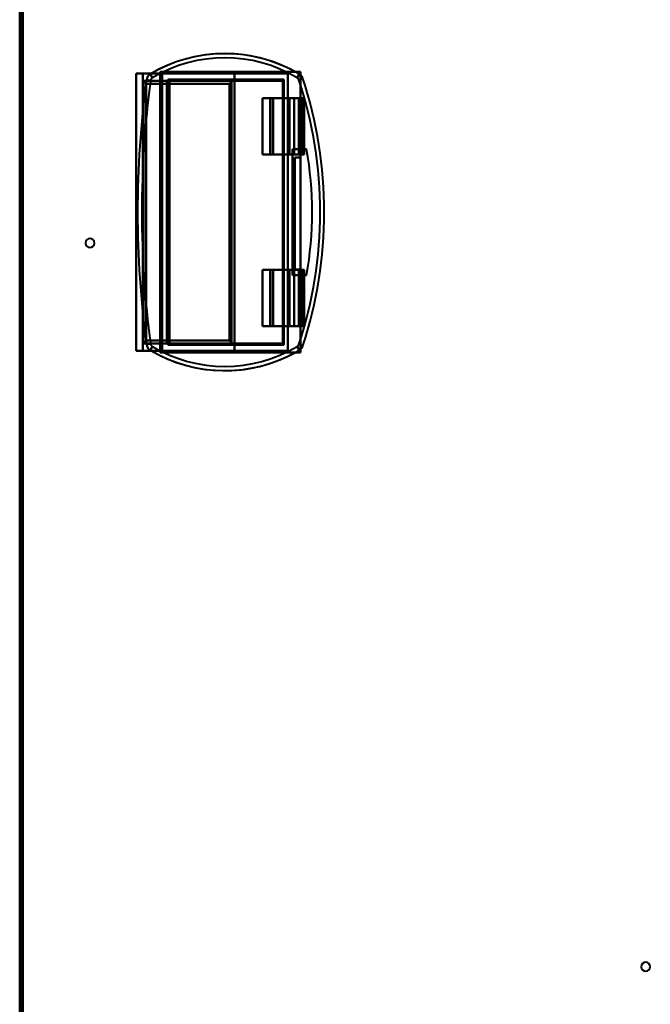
# Model space of a CAD drawing. Header units: millimetres. Extents: x -1087 to 1688, y -120 to 1210.
# Tile 64 of 92: x 175 to 400, y 351 to 702. Entities that reach past the tile are written whole.
import ezdxf

# ---------------------------------------------------------------- set-up
doc = ezdxf.new("R2010")
doc.units = ezdxf.units.MM
doc.layers.add('G-IMPT', color=8, linetype='Continuous', lineweight=40)

# ---------------------------------------------------------------- blocks, each defined once
blk = doc.blocks.new('NEXA 2000 CALQUES_dwg-762145-Arrière')
at = {"layer": 'G-IMPT'}
for p, q in [((175.5, 1137.27), (175.5, 129.47)), ((216.5, 682.77), (216.5, 583.97)), ((216.5, 682.77), (218.9, 682.77)), ((218.9, 682.77), (216.5, 682.77)), ((221.5, 682.58), (222.27, 681.29)), ((222.27, 681.29), (221.5, 682.58)), ((225.7, 682.77), (225.24, 682.77)), ((225.24, 682.77), (225.7, 682.77)), ((225.7, 583.97), (225.7, 682.77)), ((273.82, 681.29), (274.58, 682.58)), ((274.58, 682.58), (273.82, 681.29)), ((275.81, 681.05), (274.39, 680.58)), ((274.39, 680.58), (275.81, 681.05)), ((220.16, 680.55), (221.64, 680.35)), ((221.64, 680.35), (220.16, 680.55)), ((227.41, 680.17), (228.3, 680.17)), ((228.3, 680.17), (227.41, 680.17)), ((228.3, 586.57), (228.3, 680.17)), ((264.08, 673.97), (264.08, 653.97)), ((265.28, 673.97), (264.08, 673.97)), ((264.08, 673.97), (265.28, 673.97)), ((272.71, 673.97), (270.78, 673.97)), ((270.78, 673.97), (272.71, 673.97)), ((271.06, 673.97), (274.44, 673.97)), ((274.44, 673.97), (271.06, 673.97)), ((275.98, 673.97), (276.3, 673.97)), ((276.3, 673.97), (275.98, 673.97)), ((276.3, 653.97), (276.3, 673.97)), ((264.08, 653.97), (265.28, 653.97)), ((265.28, 653.97), (264.08, 653.97)), ((270.78, 653.97), (272.71, 653.97)), ((272.71, 653.97), (270.78, 653.97)), ((274.44, 653.97), (271.06, 653.97)), ((271.06, 653.97), (274.44, 653.97)), ((276.3, 653.97), (275.98, 653.97)), ((275.98, 653.97), (276.3, 653.97)), ((264.08, 612.77), (264.08, 592.77)), ((265.28, 612.77), (264.08, 612.77)), ((264.08, 612.77), (265.28, 612.77)), ((272.71, 612.77), (270.78, 612.77)), ((270.78, 612.77), (272.71, 612.77)), ((271.06, 612.77), (274.44, 612.77)), ((274.44, 612.77), (271.06, 612.77)), ((275.98, 612.77), (276.3, 612.77)), ((276.3, 612.77), (275.98, 612.77)), ((276.3, 592.77), (276.3, 612.77)), ((264.08, 592.77), (265.28, 592.77)), ((265.28, 592.77), (264.08, 592.77)), ((270.78, 592.77), (272.71, 592.77)), ((272.71, 592.77), (270.78, 592.77)), ((274.44, 592.77), (271.06, 592.77)), ((271.06, 592.77), (274.44, 592.77)), ((276.3, 592.77), (275.98, 592.77)), ((275.98, 592.77), (276.3, 592.77)), ((220.16, 586.2), (221.64, 586.4)), ((221.64, 586.4), (220.16, 586.2)), ((228.3, 586.57), (227.41, 586.57)), ((227.41, 586.57), (228.3, 586.57)), ((275.81, 585.69), (274.39, 586.16)), ((274.39, 586.16), (275.81, 585.69)), ((218.9, 583.97), (216.5, 583.97)), ((216.5, 583.97), (218.9, 583.97)), ((221.5, 584.17), (222.27, 585.45)), ((222.27, 585.45), (221.5, 584.17)), ((225.24, 583.97), (225.7, 583.97)), ((225.7, 583.97), (225.24, 583.97)), ((274.58, 584.17), (273.82, 585.45)), ((273.82, 585.45), (274.58, 584.17))]:
    blk.add_line(p, q, dxfattribs=at)
at = {"layer": 'G-IMPT', "flags": 128}
for points in [[(175, 1137.77), (175, 885.57), (175, 633.37), (175, 381.17), (175, 128.97)], [(175, 1137.77), (175, 885.57), (175, 633.37), (175, 381.17), (175, 128.97)], [(175, 128.97), (175, 381.17), (175, 633.37), (175, 885.57), (175, 1137.77)], [(175, 128.97), (175, 381.17), (175, 633.37), (175, 885.57), (175, 1137.77)], [(175.5, 128.97), (175.5, 381.17), (175.5, 633.37), (175.5, 885.57), (175.5, 1137.77)], [(175.5, 129.47), (175.5, 381.42), (175.5, 633.37), (175.5, 885.32), (175.5, 1137.27)], [(175.5, 1137.27), (175.5, 885.32), (175.5, 633.37), (175.5, 381.42), (175.5, 129.47)], [(175.5, 129.47), (175.5, 381.42), (175.5, 633.37), (175.5, 885.32), (175.5, 1137.27)], [(175.5, 129.47), (175.5, 381.42), (175.5, 633.37), (175.5, 885.32), (175.5, 1137.27)], [(175.5, 1137.27), (175.5, 885.32), (175.5, 633.37), (175.5, 381.42), (175.5, 129.47)], [(175.5, 1137.27), (175.5, 885.32), (175.5, 633.37), (175.5, 381.42), (175.5, 129.47)], [(175.6, 1137.77), (175.6, 885.57), (175.6, 633.37), (175.6, 381.17), (175.6, 128.97)], [(175.6, 1137.77), (175.6, 885.57), (175.6, 633.37), (175.6, 381.17), (175.6, 128.97)], [(175.6, 128.97), (175.6, 381.17), (175.6, 633.37), (175.6, 885.57), (175.6, 1137.77)], [(176, 1137.27), (176, 885.32), (176, 633.37), (176, 381.42), (176, 129.47)], [(176, 129.47), (176, 381.42), (176, 633.37), (176, 885.32), (176, 1137.27)], [(176, 1137.27), (176, 885.32), (176, 633.37), (176, 381.42), (176, 129.47)], [(176.1, 129.47), (176.1, 381.42), (176.1, 633.37), (176.1, 885.32), (176.1, 1137.27)], [(176.1, 129.47), (176.1, 381.42), (176.1, 633.37), (176.1, 885.32), (176.1, 1137.27)], [(176.1, 1137.27), (176.1, 885.32), (176.1, 633.37), (176.1, 381.42), (176.1, 129.47)], [(216.5, 583.97), (216.5, 608.67), (216.5, 633.37), (216.5, 658.07), (216.5, 682.77)], [(216.5, 682.77), (218.68, 682.77), (220.87, 682.77), (223.05, 682.77), (225.24, 682.77)], [(216.5, 583.97), (216.5, 608.67), (216.5, 633.37), (216.5, 658.07), (216.5, 682.77)], [(216.5, 682.77), (216.5, 658.07), (216.5, 633.37), (216.5, 608.67), (216.5, 583.97)], [(216.5, 682.77), (216.5, 658.07), (216.5, 633.37), (216.5, 608.67), (216.5, 583.97)], [(225.24, 682.77), (223.05, 682.77), (220.87, 682.77), (218.68, 682.77), (216.5, 682.77)], [(218.9, 583.97), (218.9, 608.67), (218.9, 633.37), (218.9, 658.07), (218.9, 682.77)], [(251.5, 682.77), (243.35, 682.77), (235.2, 682.77), (227.05, 682.77), (218.9, 682.77)], [(218.9, 682.77), (218.9, 658.07), (218.9, 633.37), (218.9, 608.67), (218.9, 583.97)], [(218.9, 682.77), (227.05, 682.77), (235.2, 682.77), (243.35, 682.77), (251.5, 682.77)], [(273.2, 683.37), (261.15, 683.37), (249.1, 683.37), (237.05, 683.37), (225, 683.37)], [(225, 683.37), (225, 658.37), (225, 633.37), (225, 608.37), (225, 583.37)], [(225, 583.37), (225, 608.37), (225, 633.37), (225, 658.37), (225, 683.37)], [(225, 683.37), (225, 658.37), (225, 633.37), (225, 608.37), (225, 583.37)], [(225, 683.37), (237.05, 683.37), (249.1, 683.37), (261.15, 683.37), (273.2, 683.37)], [(275, 683.37), (262.5, 683.37), (250, 683.37), (237.5, 683.37), (225, 683.37)], [(225, 583.37), (225, 608.37), (225, 633.37), (225, 658.37), (225, 683.37)], [(225, 683.37), (237.5, 683.37), (250, 683.37), (262.5, 683.37), (275, 683.37)], [(225.24, 583.97), (225.24, 608.67), (225.24, 633.37), (225.24, 658.07), (225.24, 682.77)], [(225.24, 682.77), (225.24, 658.07), (225.24, 633.37), (225.24, 608.67), (225.24, 583.97)], [(225.7, 682.77), (225.7, 658.07), (225.7, 633.37), (225.7, 608.67), (225.7, 583.97)], [(270.5, 682.77), (259.3, 682.77), (248.1, 682.77), (236.9, 682.77), (225.7, 682.77)], [(225.7, 583.97), (225.7, 608.67), (225.7, 633.37), (225.7, 658.07), (225.7, 682.77)], [(225.7, 682.77), (225.7, 658.07), (225.7, 633.37), (225.7, 608.67), (225.7, 583.97)], [(225.7, 583.97), (225.7, 608.67), (225.7, 633.37), (225.7, 658.07), (225.7, 682.77)], [(225.7, 682.77), (236.9, 682.77), (248.1, 682.77), (259.3, 682.77), (270.5, 682.77)], [(251.5, 583.97), (251.5, 608.67), (251.5, 633.37), (251.5, 658.07), (251.5, 682.77)], [(251.5, 682.77), (256.25, 682.77), (261, 682.77), (265.75, 682.77), (270.5, 682.77)], [(270.5, 682.77), (265.75, 682.77), (261, 682.77), (256.25, 682.77), (251.5, 682.77)], [(251.5, 682.77), (251.5, 658.07), (251.5, 633.37), (251.5, 608.67), (251.5, 583.97)], [(270.5, 583.97), (270.5, 608.67), (270.5, 633.37), (270.5, 658.07), (270.5, 682.77)], [(270.5, 682.77), (270.5, 658.07), (270.5, 633.37), (270.5, 608.67), (270.5, 583.97)], [(273.2, 683.37), (273.65, 683.37), (274.1, 683.37), (274.55, 683.37), (275, 683.37)], [(275, 683.37), (274.55, 683.37), (274.1, 683.37), (273.65, 683.37), (273.2, 683.37)], [(275, 652.9), (275, 660.52), (275, 668.14), (275, 675.75), (275, 683.37)], [(275, 683.37), (275, 683.1), (275, 682.82), (275, 682.55), (275, 682.28)], [(275, 683.37), (275, 675.75), (275, 668.14), (275, 660.52), (275, 652.9)], [(275, 682.28), (275, 682.55), (275, 682.82), (275, 683.1), (275, 683.37)], [(275, 652.9), (275, 660.24), (275, 667.59), (275, 674.93), (275, 682.28)], [(275, 682.28), (275, 674.93), (275, 667.59), (275, 660.24), (275, 652.9)], [(219.1, 586.57), (219.1, 609.97), (219.1, 633.37), (219.1, 656.77), (219.1, 680.17)], [(219.1, 680.17), (227.05, 680.17), (235.01, 680.17), (242.96, 680.17), (250.92, 680.17)], [(219.1, 680.17), (219.1, 656.77), (219.1, 633.37), (219.1, 609.97), (219.1, 586.57)], [(219.1, 586.57), (219.1, 609.97), (219.1, 633.37), (219.1, 656.77), (219.1, 680.17)], [(227.41, 680.17), (225.33, 680.17), (223.26, 680.17), (221.18, 680.17), (219.1, 680.17)], [(219.1, 680.17), (219.1, 656.77), (219.1, 633.37), (219.1, 609.97), (219.1, 586.57)], [(250.92, 680.17), (242.96, 680.17), (235.01, 680.17), (227.05, 680.17), (219.1, 680.17)], [(219.1, 680.17), (221.18, 680.17), (223.26, 680.17), (225.33, 680.17), (227.41, 680.17)], [(220.1, 679.17), (220.1, 656.27), (220.1, 633.37), (220.1, 610.47), (220.1, 587.57)], [(220.1, 679.17), (227.49, 679.17), (234.89, 679.17), (242.28, 679.17), (249.68, 679.17)], [(220.1, 587.57), (220.1, 610.47), (220.1, 633.37), (220.1, 656.27), (220.1, 679.17)], [(249.68, 679.17), (242.28, 679.17), (234.89, 679.17), (227.49, 679.17), (220.1, 679.17)], [(227.41, 586.57), (227.41, 609.97), (227.41, 633.37), (227.41, 656.77), (227.41, 680.17)], [(227.41, 680.17), (227.41, 656.77), (227.41, 633.37), (227.41, 609.97), (227.41, 586.57)], [(227.8, 680.67), (238.12, 680.67), (248.43, 680.67), (258.75, 680.67), (269.07, 680.67)], [(227.8, 586.07), (227.8, 609.72), (227.8, 633.37), (227.8, 657.02), (227.8, 680.67)], [(227.8, 680.67), (227.8, 657.02), (227.8, 633.37), (227.8, 609.72), (227.8, 586.07)], [(269.07, 680.67), (258.75, 680.67), (248.43, 680.67), (238.12, 680.67), (227.8, 680.67)], [(228.3, 586.57), (228.3, 609.97), (228.3, 633.37), (228.3, 656.77), (228.3, 680.17)], [(228.3, 680.17), (228.3, 680.17), (228.3, 680.17), (228.3, 680.17), (228.3, 680.17)], [(228.3, 680.17), (238.34, 680.17), (248.37, 680.17), (258.41, 680.17), (268.45, 680.17)], [(228.3, 586.57), (228.3, 609.97), (228.3, 633.37), (228.3, 656.77), (228.3, 680.17)], [(228.3, 680.17), (228.3, 680.17), (228.3, 680.17), (228.3, 680.17), (228.3, 680.17)], [(228.3, 680.17), (228.3, 656.77), (228.3, 633.37), (228.3, 609.97), (228.3, 586.57)], [(268.45, 680.17), (258.41, 680.17), (248.37, 680.17), (238.34, 680.17), (228.3, 680.17)], [(228.3, 680.17), (228.3, 656.77), (228.3, 633.37), (228.3, 609.97), (228.3, 586.57)], [(249.68, 679.17), (249.68, 656.27), (249.68, 633.37), (249.68, 610.47), (249.68, 587.57)], [(249.68, 587.57), (249.68, 610.47), (249.68, 633.37), (249.68, 656.27), (249.68, 679.17)], [(250.48, 679.98), (250.48, 656.68), (250.48, 633.37), (250.48, 610.07), (250.48, 586.77)], [(250.48, 586.77), (250.48, 610.07), (250.48, 633.37), (250.48, 656.68), (250.48, 679.98)], [(268.45, 680.17), (264.07, 680.17), (259.68, 680.17), (255.3, 680.17), (250.92, 680.17)], [(250.92, 680.17), (255.3, 680.17), (259.68, 680.17), (264.07, 680.17), (268.45, 680.17)], [(268.67, 680.27), (268.67, 656.82), (268.67, 633.37), (268.67, 609.92), (268.67, 586.48)], [(268.67, 586.48), (268.67, 609.92), (268.67, 633.37), (268.67, 656.82), (268.67, 680.27)], [(269.07, 680.67), (269.07, 657.02), (269.07, 633.37), (269.07, 609.72), (269.07, 586.07)], [(269.07, 586.07), (269.07, 609.72), (269.07, 633.37), (269.07, 657.02), (269.07, 680.67)], [(261.45, 673.97), (263.86, 673.97), (266.26, 673.97), (268.66, 673.97), (271.06, 673.97)], [(264.31, 673.97), (263.6, 673.97), (262.88, 673.97), (262.17, 673.97), (261.45, 673.97)], [(271.06, 673.97), (268.66, 673.97), (266.26, 673.97), (263.86, 673.97), (261.45, 673.97)], [(261.45, 673.97), (261.45, 668.97), (261.45, 663.97), (261.45, 658.97), (261.45, 653.97)], [(261.45, 653.97), (261.45, 658.97), (261.45, 663.97), (261.45, 668.97), (261.45, 673.97)], [(261.45, 673.97), (262.17, 673.97), (262.88, 673.97), (263.6, 673.97), (264.31, 673.97)], [(264.31, 653.97), (264.31, 658.97), (264.31, 663.97), (264.31, 668.97), (264.31, 673.97)], [(264.31, 673.97), (264.31, 668.97), (264.31, 663.97), (264.31, 658.97), (264.31, 653.97)], [(265.28, 653.97), (265.28, 658.97), (265.28, 663.97), (265.28, 668.97), (265.28, 673.97)], [(265.28, 673.97), (266.65, 673.97), (268.03, 673.97), (269.4, 673.97), (270.78, 673.97)], [(265.28, 673.97), (265.28, 668.97), (265.28, 663.97), (265.28, 658.97), (265.28, 653.97)], [(270.78, 673.97), (269.4, 673.97), (268.03, 673.97), (266.65, 673.97), (265.28, 673.97)], [(270.78, 653.97), (270.78, 658.97), (270.78, 663.97), (270.78, 668.97), (270.78, 673.97)], [(270.78, 673.97), (270.78, 668.97), (270.78, 663.97), (270.78, 658.97), (270.78, 653.97)], [(271.06, 673.97), (271.06, 668.97), (271.06, 663.97), (271.06, 658.97), (271.06, 653.97)], [(271.06, 653.97), (271.06, 658.97), (271.06, 663.97), (271.06, 668.97), (271.06, 673.97)], [(272.71, 653.97), (272.71, 658.97), (272.71, 663.97), (272.71, 668.97), (272.71, 673.97)], [(272.71, 673.97), (273.46, 673.97), (274.22, 673.97), (274.97, 673.97), (275.72, 673.97)], [(272.71, 673.97), (272.71, 668.97), (272.71, 663.97), (272.71, 658.97), (272.71, 653.97)], [(275.72, 673.97), (274.97, 673.97), (274.22, 673.97), (273.46, 673.97), (272.71, 673.97)], [(274.44, 653.97), (274.44, 658.97), (274.44, 663.97), (274.44, 668.97), (274.44, 673.97)], [(276.26, 673.97), (275.81, 673.97), (275.35, 673.97), (274.89, 673.97), (274.44, 673.97)], [(274.44, 673.97), (274.44, 668.97), (274.44, 663.97), (274.44, 658.97), (274.44, 653.97)], [(274.44, 673.97), (274.89, 673.97), (275.35, 673.97), (275.81, 673.97), (276.26, 673.97)], [(275.72, 653.97), (275.72, 658.97), (275.72, 663.97), (275.72, 668.97), (275.72, 673.97)], [(275.72, 673.97), (275.79, 673.97), (275.85, 673.97), (275.92, 673.97), (275.98, 673.97)], [(275.72, 673.97), (275.72, 668.97), (275.72, 663.97), (275.72, 658.97), (275.72, 653.97)], [(275.98, 673.97), (275.92, 673.97), (275.85, 673.97), (275.79, 673.97), (275.72, 673.97)], [(275.98, 653.97), (275.98, 658.97), (275.98, 663.97), (275.98, 668.97), (275.98, 673.97)], [(275.98, 673.97), (275.98, 668.97), (275.98, 663.97), (275.98, 658.97), (275.98, 653.97)], [(276.26, 653.97), (276.26, 658.97), (276.26, 663.97), (276.26, 668.97), (276.26, 673.97)], [(276.3, 673.97), (276.29, 673.97), (276.28, 673.97), (276.27, 673.97), (276.26, 673.97)], [(276.26, 673.97), (276.26, 668.97), (276.26, 663.97), (276.26, 658.97), (276.26, 653.97)], [(276.26, 673.97), (276.27, 673.97), (276.28, 673.97), (276.29, 673.97), (276.3, 673.97)], [(276.3, 653.97), (276.3, 658.97), (276.3, 663.97), (276.3, 668.97), (276.3, 673.97)], [(276.3, 673.97), (276.3, 668.97), (276.3, 663.97), (276.3, 658.97), (276.3, 653.97)], [(261.45, 653.97), (263.86, 653.97), (266.26, 653.97), (268.66, 653.97), (271.06, 653.97)], [(271.06, 653.97), (268.66, 653.97), (266.26, 653.97), (263.86, 653.97), (261.45, 653.97)], [(261.45, 653.97), (262.17, 653.97), (262.88, 653.97), (263.6, 653.97), (264.31, 653.97)], [(264.31, 653.97), (263.6, 653.97), (262.88, 653.97), (262.17, 653.97), (261.45, 653.97)], [(270.78, 653.97), (269.4, 653.97), (268.03, 653.97), (266.65, 653.97), (265.28, 653.97)], [(265.28, 653.97), (266.65, 653.97), (268.03, 653.97), (269.4, 653.97), (270.78, 653.97)], [(272.17, 610.87), (272.17, 622.12), (272.17, 633.37), (272.17, 644.62), (272.17, 655.87)], [(272.17, 655.87), (273.42, 655.87), (274.67, 655.87), (275.92, 655.87), (277.17, 655.87)], [(277.17, 655.87), (275.92, 655.87), (274.67, 655.87), (273.42, 655.87), (272.17, 655.87)], [(272.17, 655.87), (273.42, 655.87), (274.67, 655.87), (275.92, 655.87), (277.17, 655.87)], [(272.17, 655.87), (272.17, 644.62), (272.17, 633.37), (272.17, 622.12), (272.17, 610.87)], [(272.17, 610.87), (272.17, 622.12), (272.17, 633.37), (272.17, 644.62), (272.17, 655.87)], [(272.17, 655.87), (272.17, 644.62), (272.17, 633.37), (272.17, 622.12), (272.17, 610.87)], [(277.17, 655.87), (275.92, 655.87), (274.67, 655.87), (273.42, 655.87), (272.17, 655.87)], [(275.72, 653.97), (274.97, 653.97), (274.22, 653.97), (273.46, 653.97), (272.71, 653.97)], [(272.71, 653.97), (273.46, 653.97), (274.22, 653.97), (274.97, 653.97), (275.72, 653.97)], [(273, 612.9), (273, 622.9), (273, 632.9), (273, 642.9), (273, 652.9)], [(273, 652.9), (273, 642.9), (273, 632.9), (273, 622.9), (273, 612.9)], [(275, 652.9), (274.5, 652.9), (274, 652.9), (273.5, 652.9), (273, 652.9)], [(273, 652.9), (273, 642.9), (273, 632.9), (273, 622.9), (273, 612.9)], [(273, 652.9), (273.5, 652.9), (274, 652.9), (274.5, 652.9), (275, 652.9)], [(275, 652.9), (274.5, 652.9), (274, 652.9), (273.5, 652.9), (273, 652.9)], [(273, 612.9), (273, 622.9), (273, 632.9), (273, 642.9), (273, 652.9)], [(273, 652.9), (273.5, 652.9), (274, 652.9), (274.5, 652.9), (275, 652.9)], [(274.44, 653.97), (274.89, 653.97), (275.35, 653.97), (275.81, 653.97), (276.26, 653.97)], [(276.26, 653.97), (275.81, 653.97), (275.35, 653.97), (274.89, 653.97), (274.44, 653.97)], [(275, 612.9), (275, 622.9), (275, 632.9), (275, 642.9), (275, 652.9)], [(275, 612.9), (275, 622.9), (275, 632.9), (275, 642.9), (275, 652.9)], [(275, 652.9), (275, 642.9), (275, 632.9), (275, 622.9), (275, 612.9)], [(275, 652.9), (275, 642.9), (275, 632.9), (275, 622.9), (275, 612.9)], [(275.98, 653.97), (275.92, 653.97), (275.85, 653.97), (275.79, 653.97), (275.72, 653.97)], [(275.72, 653.97), (275.79, 653.97), (275.85, 653.97), (275.92, 653.97), (275.98, 653.97)], [(276.26, 653.97), (276.27, 653.97), (276.28, 653.97), (276.29, 653.97), (276.3, 653.97)], [(276.3, 653.97), (276.29, 653.97), (276.28, 653.97), (276.27, 653.97), (276.26, 653.97)], [(264.31, 612.77), (263.6, 612.77), (262.88, 612.77), (262.17, 612.77), (261.45, 612.77)], [(261.45, 612.77), (263.86, 612.77), (266.26, 612.77), (268.66, 612.77), (271.06, 612.77)], [(271.06, 612.77), (268.66, 612.77), (266.26, 612.77), (263.86, 612.77), (261.45, 612.77)], [(261.45, 612.77), (261.45, 607.77), (261.45, 602.77), (261.45, 597.77), (261.45, 592.77)], [(261.45, 592.77), (261.45, 597.77), (261.45, 602.77), (261.45, 607.77), (261.45, 612.77)], [(261.45, 612.77), (262.17, 612.77), (262.88, 612.77), (263.6, 612.77), (264.31, 612.77)], [(264.31, 592.77), (264.31, 597.77), (264.31, 602.77), (264.31, 607.77), (264.31, 612.77)], [(264.31, 612.77), (264.31, 607.77), (264.31, 602.77), (264.31, 597.77), (264.31, 592.77)], [(265.28, 612.77), (266.65, 612.77), (268.03, 612.77), (269.4, 612.77), (270.78, 612.77)], [(265.28, 592.77), (265.28, 597.77), (265.28, 602.77), (265.28, 607.77), (265.28, 612.77)], [(265.28, 612.77), (265.28, 607.77), (265.28, 602.77), (265.28, 597.77), (265.28, 592.77)], [(270.78, 612.77), (269.4, 612.77), (268.03, 612.77), (266.65, 612.77), (265.28, 612.77)], [(270.78, 592.77), (270.78, 597.77), (270.78, 602.77), (270.78, 607.77), (270.78, 612.77)], [(270.78, 612.77), (270.78, 607.77), (270.78, 602.77), (270.78, 597.77), (270.78, 592.77)], [(271.06, 612.77), (271.06, 607.77), (271.06, 602.77), (271.06, 597.77), (271.06, 592.77)], [(271.06, 592.77), (271.06, 597.77), (271.06, 602.77), (271.06, 607.77), (271.06, 612.77)], [(277.17, 610.87), (275.92, 610.87), (274.67, 610.87), (273.42, 610.87), (272.17, 610.87)], [(272.17, 610.87), (273.42, 610.87), (274.67, 610.87), (275.92, 610.87), (277.17, 610.87)], [(277.17, 610.87), (275.92, 610.87), (274.67, 610.87), (273.42, 610.87), (272.17, 610.87)], [(272.17, 610.87), (273.42, 610.87), (274.67, 610.87), (275.92, 610.87), (277.17, 610.87)], [(272.71, 612.77), (273.46, 612.77), (274.22, 612.77), (274.97, 612.77), (275.72, 612.77)], [(272.71, 592.77), (272.71, 597.77), (272.71, 602.77), (272.71, 607.77), (272.71, 612.77)], [(272.71, 612.77), (272.71, 607.77), (272.71, 602.77), (272.71, 597.77), (272.71, 592.77)], [(275.72, 612.77), (274.97, 612.77), (274.22, 612.77), (273.46, 612.77), (272.71, 612.77)], [(273, 612.9), (273.5, 612.9), (274, 612.9), (274.5, 612.9), (275, 612.9)], [(275, 612.9), (274.5, 612.9), (274, 612.9), (273.5, 612.9), (273, 612.9)], [(273, 612.9), (273.5, 612.9), (274, 612.9), (274.5, 612.9), (275, 612.9)], [(275, 612.9), (274.5, 612.9), (274, 612.9), (273.5, 612.9), (273, 612.9)], [(274.44, 592.77), (274.44, 597.77), (274.44, 602.77), (274.44, 607.77), (274.44, 612.77)], [(276.26, 612.77), (275.81, 612.77), (275.35, 612.77), (274.89, 612.77), (274.44, 612.77)], [(274.44, 612.77), (274.44, 607.77), (274.44, 602.77), (274.44, 597.77), (274.44, 592.77)], [(274.44, 612.77), (274.89, 612.77), (275.35, 612.77), (275.81, 612.77), (276.26, 612.77)], [(275, 584.47), (275, 591.58), (275, 598.68), (275, 605.79), (275, 612.9)], [(275, 583.37), (275, 590.75), (275, 598.14), (275, 605.52), (275, 612.9)], [(275, 612.9), (275, 605.79), (275, 598.68), (275, 591.58), (275, 584.47)], [(275, 612.9), (275, 605.52), (275, 598.14), (275, 590.75), (275, 583.37)], [(275.72, 612.77), (275.79, 612.77), (275.85, 612.77), (275.92, 612.77), (275.98, 612.77)], [(275.72, 592.77), (275.72, 597.77), (275.72, 602.77), (275.72, 607.77), (275.72, 612.77)], [(275.72, 612.77), (275.72, 607.77), (275.72, 602.77), (275.72, 597.77), (275.72, 592.77)], [(275.98, 612.77), (275.92, 612.77), (275.85, 612.77), (275.79, 612.77), (275.72, 612.77)], [(275.98, 592.77), (275.98, 597.77), (275.98, 602.77), (275.98, 607.77), (275.98, 612.77)], [(275.98, 612.77), (275.98, 607.77), (275.98, 602.77), (275.98, 597.77), (275.98, 592.77)], [(276.26, 592.77), (276.26, 597.77), (276.26, 602.77), (276.26, 607.77), (276.26, 612.77)], [(276.3, 612.77), (276.29, 612.77), (276.28, 612.77), (276.27, 612.77), (276.26, 612.77)], [(276.26, 612.77), (276.26, 607.77), (276.26, 602.77), (276.26, 597.77), (276.26, 592.77)], [(276.26, 612.77), (276.27, 612.77), (276.28, 612.77), (276.29, 612.77), (276.3, 612.77)], [(276.3, 592.77), (276.3, 597.77), (276.3, 602.77), (276.3, 607.77), (276.3, 612.77)], [(276.3, 612.77), (276.3, 607.77), (276.3, 602.77), (276.3, 597.77), (276.3, 592.77)], [(261.45, 592.77), (263.86, 592.77), (266.26, 592.77), (268.66, 592.77), (271.06, 592.77)], [(271.06, 592.77), (268.66, 592.77), (266.26, 592.77), (263.86, 592.77), (261.45, 592.77)], [(261.45, 592.77), (262.17, 592.77), (262.88, 592.77), (263.6, 592.77), (264.31, 592.77)], [(264.31, 592.77), (263.6, 592.77), (262.88, 592.77), (262.17, 592.77), (261.45, 592.77)], [(270.78, 592.77), (269.4, 592.77), (268.03, 592.77), (266.65, 592.77), (265.28, 592.77)], [(265.28, 592.77), (266.65, 592.77), (268.03, 592.77), (269.4, 592.77), (270.78, 592.77)], [(275.72, 592.77), (274.97, 592.77), (274.22, 592.77), (273.46, 592.77), (272.71, 592.77)], [(272.71, 592.77), (273.46, 592.77), (274.22, 592.77), (274.97, 592.77), (275.72, 592.77)], [(274.44, 592.77), (274.89, 592.77), (275.35, 592.77), (275.81, 592.77), (276.26, 592.77)], [(276.26, 592.77), (275.81, 592.77), (275.35, 592.77), (274.89, 592.77), (274.44, 592.77)], [(275.98, 592.77), (275.92, 592.77), (275.85, 592.77), (275.79, 592.77), (275.72, 592.77)], [(275.72, 592.77), (275.79, 592.77), (275.85, 592.77), (275.92, 592.77), (275.98, 592.77)], [(276.26, 592.77), (276.27, 592.77), (276.28, 592.77), (276.29, 592.77), (276.3, 592.77)], [(276.3, 592.77), (276.29, 592.77), (276.28, 592.77), (276.27, 592.77), (276.26, 592.77)], [(219.1, 586.57), (221.18, 586.57), (223.26, 586.57), (225.33, 586.57), (227.41, 586.57)], [(250.92, 586.57), (242.96, 586.57), (235.01, 586.57), (227.05, 586.57), (219.1, 586.57)], [(219.1, 586.57), (227.05, 586.57), (235.01, 586.57), (242.96, 586.57), (250.92, 586.57)], [(227.41, 586.57), (225.33, 586.57), (223.26, 586.57), (221.18, 586.57), (219.1, 586.57)], [(249.68, 587.57), (242.28, 587.57), (234.89, 587.57), (227.49, 587.57), (220.1, 587.57)], [(220.1, 587.57), (227.49, 587.57), (234.89, 587.57), (242.28, 587.57), (249.68, 587.57)], [(268.45, 586.57), (258.41, 586.57), (248.37, 586.57), (238.34, 586.57), (228.3, 586.57)], [(228.3, 586.57), (228.3, 586.57), (228.3, 586.57), (228.3, 586.57), (228.3, 586.57)], [(228.3, 586.57), (228.3, 586.57), (228.3, 586.57), (228.3, 586.57), (228.3, 586.57)], [(228.3, 586.57), (238.34, 586.57), (248.37, 586.57), (258.41, 586.57), (268.45, 586.57)], [(268.45, 586.57), (264.07, 586.57), (259.68, 586.57), (255.3, 586.57), (250.92, 586.57)], [(250.92, 586.57), (255.3, 586.57), (259.68, 586.57), (264.07, 586.57), (268.45, 586.57)], [(225.24, 583.97), (223.05, 583.97), (220.87, 583.97), (218.68, 583.97), (216.5, 583.97)], [(216.5, 583.97), (218.68, 583.97), (220.87, 583.97), (223.05, 583.97), (225.24, 583.97)], [(218.9, 583.97), (227.05, 583.97), (235.2, 583.97), (243.35, 583.97), (251.5, 583.97)], [(251.5, 583.97), (243.35, 583.97), (235.2, 583.97), (227.05, 583.97), (218.9, 583.97)], [(225, 583.37), (237.05, 583.37), (249.1, 583.37), (261.15, 583.37), (273.2, 583.37)], [(273.2, 583.37), (261.15, 583.37), (249.1, 583.37), (237.05, 583.37), (225, 583.37)], [(225, 583.37), (237.5, 583.37), (250, 583.37), (262.5, 583.37), (275, 583.37)], [(275, 583.37), (262.5, 583.37), (250, 583.37), (237.5, 583.37), (225, 583.37)], [(225.7, 583.97), (236.9, 583.97), (248.1, 583.97), (259.3, 583.97), (270.5, 583.97)], [(270.5, 583.97), (259.3, 583.97), (248.1, 583.97), (236.9, 583.97), (225.7, 583.97)], [(269.07, 586.07), (258.75, 586.07), (248.43, 586.07), (238.12, 586.07), (227.8, 586.07)], [(227.8, 586.07), (238.12, 586.07), (248.43, 586.07), (258.75, 586.07), (269.07, 586.07)], [(270.5, 583.97), (265.75, 583.97), (261, 583.97), (256.25, 583.97), (251.5, 583.97)], [(251.5, 583.97), (256.25, 583.97), (261, 583.97), (265.75, 583.97), (270.5, 583.97)], [(275, 583.37), (274.55, 583.37), (274.1, 583.37), (273.65, 583.37), (273.2, 583.37)], [(273.2, 583.37), (273.65, 583.37), (274.1, 583.37), (274.55, 583.37), (275, 583.37)], [(275, 584.47), (275, 584.19), (275, 583.92), (275, 583.65), (275, 583.37)], [(275, 583.37), (275, 583.65), (275, 583.92), (275, 584.19), (275, 584.47)]]:
    blk.add_lwpolyline(points, dxfattribs=at)
at = {"layer": 'G-IMPT'}
for centre, radius, start, end in [((248.04, 637.93), 51.94, 59.2713, 120.7287), ((248.04, 637.93), 51.94, 59.2713, 120.7287), ((248.04, 637.93), 51.94, 61.0291, 120.7287), ((248.04, 637.93), 51.94, 61.0291, 120.7287), ((248.04, 637.93), 50.44, 59.2713, 120.7287), ((248.04, 637.93), 50.44, 59.2713, 120.7287), ((222.93, 680.17), 2.8, 120.7287, 172.3105), ((222.93, 680.17), 2.8, 120.7287, 172.3105), ((222.93, 680.17), 2.8, 120.7287, 172.3105), ((222.93, 680.17), 2.8, 120.7287, 172.3105), ((222.93, 680.17), 1.3, 120.7287, 172.3105), ((222.93, 680.17), 1.3, 120.7287, 172.3105), ((248.04, 637.93), 51.94, 59.2713, 61.0291), ((248.04, 637.93), 51.94, 59.2713, 61.0291), ((273.15, 680.17), 1.3, 18.3207, 59.2713), ((273.15, 680.17), 1.3, 18.3207, 59.2713), ((273.15, 680.17), 2.8, 18.3207, 59.2713), ((273.15, 680.17), 2.8, 48.7352, 59.2713), ((273.15, 680.17), 2.8, 18.3207, 59.2713), ((273.15, 680.17), 2.8, 48.7352, 59.2713), ((273.15, 680.17), 2.8, 18.3207, 48.7352), ((273.15, 680.17), 2.8, 18.3207, 48.7352), ((131.81, 633.37), 151.69, 341.6793, 18.3207), ((131.81, 633.37), 151.69, 341.6793, 18.3207), ((131.81, 633.37), 151.69, 341.6793, 18.3207), ((131.81, 633.37), 151.69, 341.6793, 18.3207), ((569.55, 633.37), 352.56, 172.3105, 187.6895), ((569.55, 633.37), 352.56, 172.3105, 187.6895), ((569.55, 633.37), 352.56, 172.3105, 187.6895), ((569.55, 633.37), 352.56, 172.3105, 187.6895), ((569.55, 633.37), 351.06, 172.3105, 187.6895), ((569.55, 633.37), 351.06, 172.3105, 187.6895), ((131.81, 633.37), 150.19, 341.6793, 18.3207), ((131.81, 633.37), 150.19, 341.6793, 18.3207), ((152.22, 633.37), 126.96, 349.7923, 10.2077), ((152.22, 633.37), 126.96, 349.7923, 10.2077), ((152.22, 633.37), 126.96, 349.7923, 10.2077), ((152.22, 633.37), 126.96, 349.7923, 10.2077), ((200, 622.37), 1.6, 90, 270), ((200, 622.37), 1.6, 90, 270), ((200, 622.37), 1.6, 90, 180), ((200, 622.37), 1.6, 0, 180), ((200, 622.37), 1.6, 180, 270), ((200, 622.37), 1.6, 180, 360), ((200, 622.37), 1.6, 270, 90), ((200, 622.37), 1.6, 270, 90), ((200, 622.37), 1.6, 270, 90), ((222.93, 586.57), 2.8, 187.6895, 239.2713), ((222.93, 586.57), 2.8, 187.6895, 239.2713), ((222.93, 586.57), 2.8, 187.6895, 239.2713), ((222.93, 586.57), 2.8, 187.6895, 239.2713), ((222.93, 586.57), 1.3, 187.6895, 239.2713), ((222.93, 586.57), 1.3, 187.6895, 239.2713), ((273.15, 586.57), 1.3, 300.7287, 341.6793), ((273.15, 586.57), 1.3, 300.7287, 341.6793), ((248.04, 628.82), 51.94, 239.2713, 300.7287), ((248.04, 628.82), 51.94, 239.2713, 300.7287), ((248.04, 628.82), 51.94, 239.2713, 298.9709), ((248.04, 628.82), 51.94, 239.2713, 298.9709), ((248.04, 628.82), 50.44, 239.2713, 300.7287), ((248.04, 628.82), 50.44, 239.2713, 300.7287), ((248.04, 628.82), 51.94, 298.9709, 300.7287), ((248.04, 628.82), 51.94, 298.9709, 300.7287), ((273.15, 586.57), 2.8, 300.7287, 341.6793), ((273.15, 586.57), 2.8, 300.7287, 341.6793), ((273.15, 586.57), 2.8, 300.7287, 311.2648), ((273.15, 586.57), 2.8, 300.7287, 311.2648), ((273.15, 586.57), 2.8, 311.2648, 341.6793), ((273.15, 586.57), 2.8, 311.2648, 341.6793), ((398, 364.37), 1.6, 90, 270), ((398, 364.37), 1.6, 90, 270), ((398, 364.37), 1.6, 90, 180), ((398, 364.37), 1.6, 360, 180), ((398, 364.37), 1.6, 270, 90), ((398, 364.37), 1.6, 270, 90), ((398, 364.37), 1.6, 270, 90), ((398, 364.37), 1.6, 180, 270), ((398, 364.37), 1.6, 180, 0)]:
    blk.add_arc(centre, radius, start, end, dxfattribs=at)
for points in [[(219.1, 680.17), (219.1, 680.17), (219.11, 680.15), (219.17, 680.1), (219.26, 680), (219.39, 679.87), (219.54, 679.72), (219.71, 679.55), (219.9, 679.37), (220.03, 679.24), (220.1, 679.17)], [(220.1, 679.17), (220.03, 679.24), (219.9, 679.37), (219.72, 679.56), (219.55, 679.73), (219.4, 679.88), (219.27, 680.01), (219.18, 680.1), (219.12, 680.16), (219.1, 680.17), (219.1, 680.17)], [(250.48, 679.98), (250.43, 679.93), (250.33, 679.83), (250.13, 679.63), (249.91, 679.41), (249.76, 679.25), (249.68, 679.17)], [(250.92, 680.17), (250.88, 680.17), (250.8, 680.16), (250.69, 680.13), (250.58, 680.07), (250.51, 680.01), (250.48, 679.98)], [(250.48, 679.98), (250.54, 680.04), (250.68, 680.14), (250.84, 680.17), (250.92, 680.17)], [(268.45, 680.17), (268.49, 680.17), (268.57, 680.19), (268.64, 680.24), (268.67, 680.27)], [(268.67, 680.27), (268.63, 680.24), (268.57, 680.19), (268.49, 680.17), (268.45, 680.17)], [(220.1, 587.57), (220.03, 587.5), (219.9, 587.37), (219.71, 587.19), (219.54, 587.02), (219.39, 586.87), (219.26, 586.75), (219.17, 586.65), (219.11, 586.59), (219.1, 586.57), (219.1, 586.57)], [(219.1, 586.57), (219.1, 586.57), (219.12, 586.59), (219.18, 586.64), (219.27, 586.74), (219.4, 586.86), (219.55, 587.01), (219.72, 587.19), (219.9, 587.38), (220.03, 587.51), (220.1, 587.57)], [(250.48, 586.77), (250.44, 586.81), (250.33, 586.92), (250.13, 587.12), (249.91, 587.34), (249.75, 587.49), (249.68, 587.57)], [(250.48, 586.77), (250.51, 586.73), (250.58, 586.68), (250.69, 586.62), (250.8, 586.58), (250.88, 586.57), (250.92, 586.57)], [(250.92, 586.57), (250.84, 586.57), (250.68, 586.61), (250.54, 586.7), (250.48, 586.77)], [(268.67, 586.48), (268.64, 586.51), (268.57, 586.56), (268.49, 586.57), (268.45, 586.57)], [(268.45, 586.57), (268.49, 586.57), (268.57, 586.56), (268.63, 586.51), (268.67, 586.48)]]:
    blk.add_open_spline(points, degree=3, dxfattribs=at)
for points, knots in [([(228.3, 680.17), (228.3, 680.17), (228.27, 680.2), (228.18, 680.28), (228.04, 680.43), (227.9, 680.57), (227.8, 680.67)], [0, 0, 0, 0, 0.25, 0.4375, 0.625, 1, 1, 1, 1]), ([(227.8, 680.67), (227.86, 680.6), (227.98, 680.5), (228.12, 680.36), (228.25, 680.22), (228.3, 680.18), (228.3, 680.17)], [0, 0, 0, 0, 0.25, 0.4375, 0.625, 1, 1, 1, 1]), ([(249.68, 679.17), (249.75, 679.25), (249.87, 679.37), (250.06, 679.55), (250.27, 679.77), (250.41, 679.91), (250.48, 679.98)], [0, 0, 0, 0, 0.25, 0.375, 0.625, 1, 1, 1, 1]), ([(269.07, 680.67), (269.03, 680.63), (268.95, 680.56), (268.8, 680.41), (268.71, 680.32), (268.67, 680.27)], [0, 0, 0, 0, 0.25, 0.5, 1, 1, 1, 1]), ([(268.67, 680.27), (268.7, 680.3), (268.79, 680.39), (268.93, 680.54), (269.03, 680.63), (269.07, 680.67)], [0, 0, 0, 0, 0.375, 0.75, 1, 1, 1, 1]), ([(227.8, 586.07), (227.87, 586.14), (227.97, 586.25), (228.11, 586.39), (228.25, 586.53), (228.29, 586.57), (228.3, 586.57)], [0, 0, 0, 0, 0.25, 0.4375, 0.625, 1, 1, 1, 1]), ([(228.3, 586.57), (228.3, 586.57), (228.28, 586.55), (228.19, 586.46), (228.04, 586.31), (227.9, 586.17), (227.8, 586.07)], [0, 0, 0, 0, 0.25, 0.4375, 0.625, 1, 1, 1, 1]), ([(249.68, 587.57), (249.76, 587.49), (249.87, 587.38), (250.06, 587.19), (250.27, 586.98), (250.41, 586.84), (250.48, 586.77)], [0, 0, 0, 0, 0.25, 0.375, 0.625, 1, 1, 1, 1]), ([(269.07, 586.07), (269.03, 586.11), (268.95, 586.19), (268.8, 586.34), (268.71, 586.43), (268.67, 586.48)], [0, 0, 0, 0, 0.25, 0.5, 1, 1, 1, 1]), ([(268.67, 586.48), (268.7, 586.44), (268.79, 586.35), (268.93, 586.21), (269.03, 586.11), (269.07, 586.07)], [0, 0, 0, 0, 0.375, 0.75, 1, 1, 1, 1])]:
    blk.add_open_spline(points, degree=3, knots=knots, dxfattribs=at)

msp = doc.modelspace()

# ---------------------------------------------------------------- block references
at = {"layer": 'G-IMPT'}
msp.add_blockref('NEXA 2000 CALQUES_dwg-762145-Arrière', (0, 0), dxfattribs=at)

doc.saveas('drawing.dxf')
